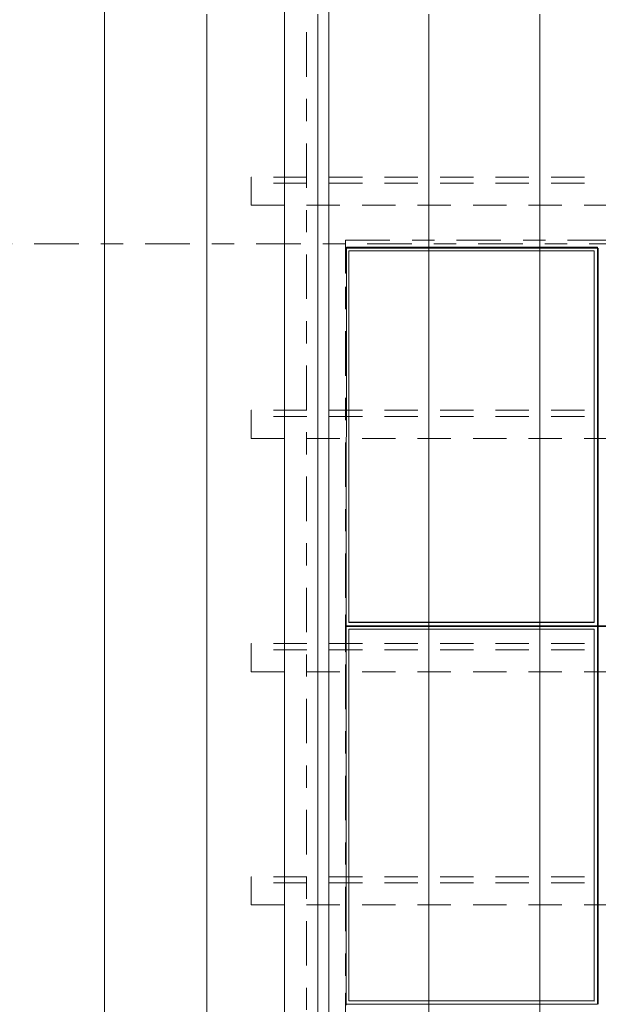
# Model space of a CAD drawing. Header units: metres. Extents: x -167 to 233, y -155 to 122.
# Tile 9 of 96: x 16.46 to 19.07, y 30.17 to 34.6. Entities that reach past the tile are written whole.
import ezdxf
from ezdxf.enums import TextEntityAlignment as Align

# ---------------------------------------------------------------- set-up
doc = ezdxf.new("R2010")
doc.units = ezdxf.units.M
doc.header["$MEASUREMENT"] = 0
for name, pattern in [('Achse', [0.4, 0.2, -0.1, 0, -0.1]), ('Raster', [0.4, 0.2, -0.1, 0, -0.1]), ('Strichlinie_ eng', [0.23, 0.15, -0.08])]:
    doc.linetypes.add(name, pattern=pattern)
for name, color, linetype in [('20 Träger', 7, 'Continuous'), ('30 Dachaufbau', 7, 'Continuous'), ('30 Dachkonstruktion massiv', 7, 'Continuous'), ('70 PV-Anlage', 7, 'Continuous'), ('90 Achsraster', 7, 'Continuous')]:
    doc.layers.add(name, color=color, linetype=linetype)
doc.styles.add('ERSTELLTER_STIL_1', font='arial.ttf')

# ---------------------------------------------------------------- blocks, each defined once
blk = doc.blocks.new('Standard-Rastermarker_138')
at = {"layer": '90 Achsraster', "color": 14, "linetype": 'Raster', "lineweight": 18, "true_color": 0xa80000}
blk.add_line((1, 0), (24.6809, 0), dxfattribs=at)
at = {"layer": '90 Achsraster', "color": 14, "lineweight": 18, "true_color": 0xa80000, "style": 'ERSTELLTER_STIL_1'}
for tag, p in [('AC_MarkerText_1_0', (-0.5686, -0.0686)), ('AC_MarkerText_1_1', (25.8123, -0.0686))]:
    blk.add_attdef(tag, text='', height=0.3, rotation=90, dxfattribs=at).set_placement(p, align=Align.TOP_CENTER)
blk = doc.blocks.new('Standard-Rastermarker_139')
at = {"layer": '90 Achsraster', "color": 14, "linetype": 'Raster', "lineweight": 18, "true_color": 0xa80000}
blk.add_line((1, 0), (45.4427, 0), dxfattribs=at)
at = {"layer": '90 Achsraster', "color": 14, "lineweight": 18, "true_color": 0xa80000, "style": 'ERSTELLTER_STIL_1'}
for tag, p in [('AC_MarkerText_1_0', (-0.35, 0.15)), ('AC_MarkerText_1_1', (46.7927, 0.15))]:
    blk.add_attdef(tag, text='', height=0.3, dxfattribs=at).set_placement(p, align=Align.TOP_CENTER)
blk = doc.blocks.new('Lattung 27')
at = {"layer": '30 Dachkonstruktion massiv', "color": 7, "linetype": 'Strichlinie_ eng', "lineweight": 13}
for p, q in [((40.5014, 5.3474), (0, 5.3474)), ((0, 5.3474), (0, 5.3196)), ((40.5014, 5.3196), (0, 5.3196)), ((0, 5.3196), (0, 5.2206)), ((0, 5.2206), (40.5014, 5.2206)), ((40.5014, 4.2978), (0, 4.2978)), ((0, 4.2978), (0, 4.2699)), ((40.5014, 4.2699), (0, 4.2699)), ((0, 4.2699), (0, 4.1709)), ((0, 4.1709), (40.5014, 4.1709)), ((40.5014, 3.2481), (0, 3.2481)), ((0, 3.2481), (0, 3.2202)), ((40.5014, 3.2202), (0, 3.2202)), ((0, 3.2202), (0, 3.1212)), ((0, 3.1212), (40.5014, 3.1212)), ((40.5014, 2.1984), (0, 2.1984)), ((0, 2.1984), (0, 2.1706)), ((40.5014, 2.1706), (0, 2.1706)), ((0, 2.1706), (0, 2.0715)), ((0, 2.0715), (40.5014, 2.0715))]:
    blk.add_line(p, q, dxfattribs=at)
blk = doc.blocks.new('*X218', base_point=(27236.1321, 33357.279))
at = {"layer": '30 Dachaufbau', "color": 7, "linetype": 'Continuous', "lineweight": 13}
for p, q in [((17.3011, 34.5583), (17.3011, 34.6226)), ((17.3011, 34.5583), (17.3011, 34.6226)), ((17.8011, 34.5583), (17.8011, 34.6226)), ((17.8011, 34.5583), (17.8011, 34.6226)), ((18.3011, 34.5583), (18.3011, 34.6226)), ((18.3011, 34.5583), (18.3011, 34.6226)), ((18.8011, 34.5583), (18.8011, 34.6226)), ((18.8011, 34.5583), (18.8011, 34.6226)), ((17.3011, 34.4939), (17.3011, 34.5583)), ((17.3011, 34.4939), (17.3011, 34.5583)), ((17.8011, 34.4939), (17.8011, 34.5583)), ((17.8011, 34.4939), (17.8011, 34.5583)), ((18.3011, 34.4939), (18.3011, 34.5583)), ((18.3011, 34.4939), (18.3011, 34.5583)), ((18.8011, 34.4939), (18.8011, 34.5583)), ((18.8011, 34.4939), (18.8011, 34.5583)), ((17.3011, 34.4295), (17.3011, 34.4939)), ((17.3011, 34.4295), (17.3011, 34.4939)), ((17.8011, 34.4295), (17.8011, 34.4939)), ((17.8011, 34.4295), (17.8011, 34.4939)), ((18.3011, 34.4295), (18.3011, 34.4939)), ((18.3011, 34.4295), (18.3011, 34.4939)), ((18.8011, 34.4295), (18.8011, 34.4939)), ((18.8011, 34.4295), (18.8011, 34.4939)), ((17.3011, 34.3652), (17.3011, 34.4295)), ((17.3011, 34.3652), (17.3011, 34.4295)), ((17.8011, 34.3652), (17.8011, 34.4295)), ((17.8011, 34.3652), (17.8011, 34.4295)), ((18.3011, 34.3652), (18.3011, 34.4295)), ((18.3011, 34.3652), (18.3011, 34.4295)), ((18.8011, 34.3652), (18.8011, 34.4295)), ((18.8011, 34.3652), (18.8011, 34.4295)), ((17.3011, 34.3008), (17.3011, 34.3652)), ((17.3011, 34.3008), (17.3011, 34.3652)), ((17.8011, 34.3008), (17.8011, 34.3652)), ((17.8011, 34.3008), (17.8011, 34.3652)), ((18.3011, 34.3008), (18.3011, 34.3652)), ((18.3011, 34.3008), (18.3011, 34.3652)), ((18.8011, 34.3008), (18.8011, 34.3652)), ((18.8011, 34.3008), (18.8011, 34.3652)), ((17.3011, 34.2364), (17.3011, 34.3008)), ((17.3011, 34.2364), (17.3011, 34.3008)), ((17.8011, 34.2364), (17.8011, 34.3008)), ((17.8011, 34.2364), (17.8011, 34.3008)), ((18.3011, 34.2364), (18.3011, 34.3008)), ((18.3011, 34.2364), (18.3011, 34.3008)), ((18.8011, 34.2364), (18.8011, 34.3008)), ((18.8011, 34.2364), (18.8011, 34.3008)), ((17.3011, 34.1721), (17.3011, 34.2364)), ((17.3011, 34.1721), (17.3011, 34.2364)), ((17.8011, 34.1721), (17.8011, 34.2364)), ((17.8011, 34.1721), (17.8011, 34.2364)), ((18.3011, 34.1721), (18.3011, 34.2364)), ((18.3011, 34.1721), (18.3011, 34.2364)), ((18.8011, 34.1721), (18.8011, 34.2364)), ((18.8011, 34.1721), (18.8011, 34.2364)), ((17.3011, 34.1077), (17.3011, 34.1721)), ((17.3011, 34.1077), (17.3011, 34.1721)), ((17.8011, 34.1077), (17.8011, 34.1721)), ((17.8011, 34.1077), (17.8011, 34.1721)), ((18.3011, 34.1077), (18.3011, 34.1721)), ((18.3011, 34.1077), (18.3011, 34.1721)), ((18.8011, 34.1077), (18.8011, 34.1721)), ((18.8011, 34.1077), (18.8011, 34.1721)), ((17.3011, 34.0433), (17.3011, 34.1077)), ((17.3011, 34.0433), (17.3011, 34.1077)), ((17.8011, 34.0433), (17.8011, 34.1077)), ((17.8011, 34.0433), (17.8011, 34.1077)), ((18.3011, 34.0433), (18.3011, 34.1077)), ((18.3011, 34.0433), (18.3011, 34.1077)), ((18.8011, 34.0433), (18.8011, 34.1077)), ((18.8011, 34.0433), (18.8011, 34.1077)), ((17.3011, 33.9789), (17.3011, 34.0433)), ((17.3011, 33.9789), (17.3011, 34.0433)), ((17.8011, 33.9789), (17.8011, 34.0433)), ((17.8011, 33.9789), (17.8011, 34.0433)), ((18.3011, 33.9789), (18.3011, 34.0433)), ((18.3011, 33.9789), (18.3011, 34.0433)), ((18.8011, 33.9789), (18.8011, 34.0433)), ((18.8011, 33.9789), (18.8011, 34.0433)), ((17.3011, 33.9146), (17.3011, 33.9789)), ((17.3011, 33.9146), (17.3011, 33.9789)), ((17.8011, 33.9146), (17.8011, 33.9789)), ((17.8011, 33.9146), (17.8011, 33.9789)), ((18.3011, 33.9146), (18.3011, 33.9789)), ((18.3011, 33.9146), (18.3011, 33.9789)), ((18.8011, 33.9146), (18.8011, 33.9789)), ((18.8011, 33.9146), (18.8011, 33.9789)), ((17.3011, 33.8502), (17.3011, 33.9146)), ((17.3011, 33.8502), (17.3011, 33.9146)), ((17.8011, 33.8502), (17.8011, 33.9146)), ((17.8011, 33.8502), (17.8011, 33.9146)), ((18.3011, 33.8502), (18.3011, 33.9146)), ((18.3011, 33.8502), (18.3011, 33.9146)), ((18.8011, 33.8502), (18.8011, 33.9146)), ((18.8011, 33.8502), (18.8011, 33.9146)), ((17.3011, 33.7858), (17.3011, 33.8502)), ((17.3011, 33.7858), (17.3011, 33.8502)), ((17.8011, 33.7858), (17.8011, 33.8502)), ((17.8011, 33.7858), (17.8011, 33.8502)), ((18.3011, 33.7858), (18.3011, 33.8502)), ((18.3011, 33.7858), (18.3011, 33.8502)), ((18.8011, 33.7858), (18.8011, 33.8502)), ((18.8011, 33.7858), (18.8011, 33.8502)), ((17.3011, 33.7215), (17.3011, 33.7858)), ((17.3011, 33.7215), (17.3011, 33.7858)), ((17.8011, 33.7215), (17.8011, 33.7858)), ((17.8011, 33.7215), (17.8011, 33.7858)), ((18.3011, 33.7215), (18.3011, 33.7858)), ((18.3011, 33.7215), (18.3011, 33.7858)), ((18.8011, 33.7215), (18.8011, 33.7858)), ((18.8011, 33.7215), (18.8011, 33.7858)), ((17.3011, 33.6571), (17.3011, 33.7215)), ((17.3011, 33.6571), (17.3011, 33.7215)), ((17.8011, 33.6571), (17.8011, 33.7215)), ((17.8011, 33.6571), (17.8011, 33.7215)), ((18.3011, 33.6571), (18.3011, 33.7215)), ((18.3011, 33.6571), (18.3011, 33.7215)), ((18.8011, 33.6571), (18.8011, 33.7215)), ((18.8011, 33.6571), (18.8011, 33.7215)), ((17.3011, 33.5927), (17.3011, 33.6571)), ((17.3011, 33.5927), (17.3011, 33.6571)), ((17.8011, 33.5927), (17.8011, 33.6571)), ((17.8011, 33.5927), (17.8011, 33.6571)), ((18.3011, 33.5927), (18.3011, 33.6571)), ((18.3011, 33.5927), (18.3011, 33.6571)), ((18.8011, 33.5927), (18.8011, 33.6571)), ((18.8011, 33.5927), (18.8011, 33.6571)), ((17.3011, 33.5284), (17.3011, 33.5927)), ((17.3011, 33.5284), (17.3011, 33.5927)), ((17.8011, 33.5284), (17.8011, 33.5927)), ((17.8011, 33.5284), (17.8011, 33.5927)), ((18.3011, 33.5284), (18.3011, 33.5927)), ((18.3011, 33.5284), (18.3011, 33.5927)), ((18.8011, 33.5284), (18.8011, 33.5927)), ((18.8011, 33.5284), (18.8011, 33.5927)), ((17.3011, 33.464), (17.3011, 33.5284)), ((17.3011, 33.464), (17.3011, 33.5284)), ((17.8011, 33.464), (17.8011, 33.5284)), ((17.8011, 33.464), (17.8011, 33.5284)), ((18.3011, 33.464), (18.3011, 33.5284)), ((18.3011, 33.464), (18.3011, 33.5284)), ((18.8011, 33.464), (18.8011, 33.5284)), ((18.8011, 33.464), (18.8011, 33.5284)), ((17.3011, 33.3996), (17.3011, 33.464)), ((17.3011, 33.3996), (17.3011, 33.464)), ((17.8011, 33.3996), (17.8011, 33.464)), ((17.8011, 33.3996), (17.8011, 33.464)), ((18.3011, 33.3996), (18.3011, 33.464)), ((18.3011, 33.3996), (18.3011, 33.464)), ((18.8011, 33.3996), (18.8011, 33.464)), ((18.8011, 33.3996), (18.8011, 33.464)), ((17.3011, 33.3353), (17.3011, 33.3996)), ((17.3011, 33.3353), (17.3011, 33.3996)), ((17.8011, 33.3353), (17.8011, 33.3996)), ((17.8011, 33.3353), (17.8011, 33.3996)), ((18.3011, 33.3353), (18.3011, 33.3996)), ((18.3011, 33.3353), (18.3011, 33.3996)), ((18.8011, 33.3353), (18.8011, 33.3996)), ((18.8011, 33.3353), (18.8011, 33.3996)), ((17.3011, 33.2709), (17.3011, 33.3353)), ((17.3011, 33.2709), (17.3011, 33.3353)), ((17.8011, 33.2709), (17.8011, 33.3353)), ((17.8011, 33.2709), (17.8011, 33.3353)), ((18.3011, 33.2709), (18.3011, 33.3353)), ((18.3011, 33.2709), (18.3011, 33.3353)), ((18.8011, 33.2709), (18.8011, 33.3353)), ((18.8011, 33.2709), (18.8011, 33.3353)), ((17.3011, 33.2065), (17.3011, 33.2709)), ((17.3011, 33.2065), (17.3011, 33.2709)), ((17.8011, 33.2065), (17.8011, 33.2709)), ((17.8011, 33.2065), (17.8011, 33.2709)), ((18.3011, 33.2065), (18.3011, 33.2709)), ((18.3011, 33.2065), (18.3011, 33.2709)), ((18.8011, 33.2065), (18.8011, 33.2709)), ((18.8011, 33.2065), (18.8011, 33.2709)), ((17.3011, 33.1422), (17.3011, 33.2065)), ((17.3011, 33.1422), (17.3011, 33.2065)), ((17.8011, 33.1422), (17.8011, 33.2065)), ((17.8011, 33.1422), (17.8011, 33.2065)), ((18.3011, 33.1422), (18.3011, 33.2065)), ((18.3011, 33.1422), (18.3011, 33.2065)), ((18.8011, 33.1422), (18.8011, 33.2065)), ((18.8011, 33.1422), (18.8011, 33.2065)), ((17.3011, 33.0778), (17.3011, 33.1422)), ((17.3011, 33.0778), (17.3011, 33.1422)), ((17.8011, 33.0778), (17.8011, 33.1422)), ((17.8011, 33.0778), (17.8011, 33.1422)), ((18.3011, 33.0778), (18.3011, 33.1422)), ((18.3011, 33.0778), (18.3011, 33.1422)), ((18.8011, 33.0778), (18.8011, 33.1422)), ((18.8011, 33.0778), (18.8011, 33.1422)), ((17.3011, 33.0134), (17.3011, 33.0778)), ((17.3011, 33.0134), (17.3011, 33.0778)), ((17.8011, 33.0134), (17.8011, 33.0778)), ((17.8011, 33.0134), (17.8011, 33.0778)), ((18.3011, 33.0134), (18.3011, 33.0778)), ((18.3011, 33.0134), (18.3011, 33.0778)), ((18.8011, 33.0134), (18.8011, 33.0778)), ((18.8011, 33.0134), (18.8011, 33.0778)), ((17.3011, 32.9491), (17.3011, 33.0134)), ((17.3011, 32.9491), (17.3011, 33.0134)), ((17.8011, 32.9491), (17.8011, 33.0134)), ((17.8011, 32.9491), (17.8011, 33.0134)), ((18.3011, 32.9491), (18.3011, 33.0134)), ((18.3011, 32.9491), (18.3011, 33.0134)), ((18.8011, 32.9491), (18.8011, 33.0134)), ((18.8011, 32.9491), (18.8011, 33.0134)), ((17.3011, 32.8847), (17.3011, 32.9491)), ((17.3011, 32.8847), (17.3011, 32.9491)), ((17.8011, 32.8847), (17.8011, 32.9491)), ((17.8011, 32.8847), (17.8011, 32.9491)), ((18.3011, 32.8847), (18.3011, 32.9491)), ((18.3011, 32.8847), (18.3011, 32.9491)), ((18.8011, 32.8847), (18.8011, 32.9491)), ((18.8011, 32.8847), (18.8011, 32.9491)), ((17.3011, 32.8203), (17.3011, 32.8847)), ((17.3011, 32.8203), (17.3011, 32.8847)), ((17.8011, 32.8203), (17.8011, 32.8847)), ((17.8011, 32.8203), (17.8011, 32.8847)), ((18.3011, 32.8203), (18.3011, 32.8847)), ((18.3011, 32.8203), (18.3011, 32.8847)), ((18.8011, 32.8203), (18.8011, 32.8847)), ((18.8011, 32.8203), (18.8011, 32.8847)), ((17.3011, 32.756), (17.3011, 32.8203)), ((17.3011, 32.756), (17.3011, 32.8203)), ((17.8011, 32.756), (17.8011, 32.8203)), ((17.8011, 32.756), (17.8011, 32.8203)), ((18.3011, 32.756), (18.3011, 32.8203)), ((18.3011, 32.756), (18.3011, 32.8203)), ((18.8011, 32.756), (18.8011, 32.8203)), ((18.8011, 32.756), (18.8011, 32.8203)), ((17.3011, 32.6916), (17.3011, 32.756)), ((17.3011, 32.6916), (17.3011, 32.756)), ((17.8011, 32.6916), (17.8011, 32.756)), ((17.8011, 32.6916), (17.8011, 32.756)), ((18.3011, 32.6916), (18.3011, 32.756)), ((18.3011, 32.6916), (18.3011, 32.756)), ((18.8011, 32.6916), (18.8011, 32.756)), ((18.8011, 32.6916), (18.8011, 32.756)), ((17.3011, 32.6272), (17.3011, 32.6916)), ((17.3011, 32.6272), (17.3011, 32.6916)), ((17.8011, 32.6272), (17.8011, 32.6916)), ((17.8011, 32.6272), (17.8011, 32.6916)), ((18.3011, 32.6272), (18.3011, 32.6916)), ((18.3011, 32.6272), (18.3011, 32.6916)), ((18.8011, 32.6272), (18.8011, 32.6916)), ((18.8011, 32.6272), (18.8011, 32.6916)), ((17.3011, 32.5629), (17.3011, 32.6272)), ((17.3011, 32.5629), (17.3011, 32.6272)), ((17.8011, 32.5629), (17.8011, 32.6272)), ((17.8011, 32.5629), (17.8011, 32.6272)), ((18.3011, 32.5629), (18.3011, 32.6272)), ((18.3011, 32.5629), (18.3011, 32.6272)), ((18.8011, 32.5629), (18.8011, 32.6272)), ((18.8011, 32.5629), (18.8011, 32.6272)), ((17.3011, 32.4985), (17.3011, 32.5629)), ((17.3011, 32.4985), (17.3011, 32.5629)), ((17.8011, 32.4985), (17.8011, 32.5629)), ((17.8011, 32.4985), (17.8011, 32.5629)), ((18.3011, 32.4985), (18.3011, 32.5629)), ((18.3011, 32.4985), (18.3011, 32.5629)), ((18.8011, 32.4985), (18.8011, 32.5629)), ((18.8011, 32.4985), (18.8011, 32.5629)), ((17.3011, 32.4341), (17.3011, 32.4985)), ((17.3011, 32.4341), (17.3011, 32.4985)), ((17.8011, 32.4341), (17.8011, 32.4985)), ((17.8011, 32.4341), (17.8011, 32.4985)), ((18.3011, 32.4341), (18.3011, 32.4985)), ((18.3011, 32.4341), (18.3011, 32.4985)), ((18.8011, 32.4341), (18.8011, 32.4985)), ((18.8011, 32.4341), (18.8011, 32.4985)), ((17.3011, 32.3698), (17.3011, 32.4341)), ((17.3011, 32.3698), (17.3011, 32.4341)), ((17.8011, 32.3698), (17.8011, 32.4341)), ((17.8011, 32.3698), (17.8011, 32.4341)), ((18.3011, 32.3698), (18.3011, 32.4341)), ((18.3011, 32.3698), (18.3011, 32.4341)), ((18.8011, 32.3698), (18.8011, 32.4341)), ((18.8011, 32.3698), (18.8011, 32.4341)), ((17.3011, 32.3054), (17.3011, 32.3698)), ((17.3011, 32.3054), (17.3011, 32.3698)), ((17.8011, 32.3054), (17.8011, 32.3698)), ((17.8011, 32.3054), (17.8011, 32.3698)), ((18.3011, 32.3054), (18.3011, 32.3698)), ((18.3011, 32.3054), (18.3011, 32.3698)), ((18.8011, 32.3054), (18.8011, 32.3698)), ((18.8011, 32.3054), (18.8011, 32.3698)), ((17.3011, 32.241), (17.3011, 32.3054)), ((17.3011, 32.241), (17.3011, 32.3054)), ((17.8011, 32.241), (17.8011, 32.3054)), ((17.8011, 32.241), (17.8011, 32.3054)), ((18.3011, 32.241), (18.3011, 32.3054)), ((18.3011, 32.241), (18.3011, 32.3054)), ((18.8011, 32.241), (18.8011, 32.3054)), ((18.8011, 32.241), (18.8011, 32.3054)), ((17.3011, 32.1767), (17.3011, 32.241)), ((17.3011, 32.1767), (17.3011, 32.241)), ((17.8011, 32.1767), (17.8011, 32.241)), ((17.8011, 32.1767), (17.8011, 32.241)), ((18.3011, 32.1767), (18.3011, 32.241)), ((18.3011, 32.1767), (18.3011, 32.241)), ((18.8011, 32.1767), (18.8011, 32.241)), ((18.8011, 32.1767), (18.8011, 32.241)), ((17.3011, 32.1123), (17.3011, 32.1767)), ((17.3011, 32.1123), (17.3011, 32.1767)), ((17.8011, 32.1123), (17.8011, 32.1767)), ((17.8011, 32.1123), (17.8011, 32.1767)), ((18.3011, 32.1123), (18.3011, 32.1767)), ((18.3011, 32.1123), (18.3011, 32.1767)), ((18.8011, 32.1123), (18.8011, 32.1767)), ((18.8011, 32.1123), (18.8011, 32.1767)), ((17.3011, 32.0479), (17.3011, 32.1123)), ((17.3011, 32.0479), (17.3011, 32.1123)), ((17.8011, 32.0479), (17.8011, 32.1123)), ((17.8011, 32.0479), (17.8011, 32.1123)), ((18.3011, 32.0479), (18.3011, 32.1123)), ((18.3011, 32.0479), (18.3011, 32.1123)), ((18.8011, 32.0479), (18.8011, 32.1123)), ((18.8011, 32.0479), (18.8011, 32.1123)), ((17.3011, 31.9836), (17.3011, 32.0479)), ((17.3011, 31.9836), (17.3011, 32.0479)), ((17.8011, 31.9836), (17.8011, 32.0479)), ((17.8011, 31.9836), (17.8011, 32.0479)), ((18.3011, 31.9836), (18.3011, 32.0479)), ((18.3011, 31.9836), (18.3011, 32.0479)), ((18.8011, 31.9836), (18.8011, 32.0479)), ((18.8011, 31.9836), (18.8011, 32.0479)), ((17.3011, 31.9192), (17.3011, 31.9836)), ((17.3011, 31.9192), (17.3011, 31.9836)), ((17.8011, 31.9192), (17.8011, 31.9836)), ((17.8011, 31.9192), (17.8011, 31.9836)), ((18.3011, 31.9192), (18.3011, 31.9836)), ((18.3011, 31.9192), (18.3011, 31.9836)), ((18.8011, 31.9192), (18.8011, 31.9836)), ((18.8011, 31.9192), (18.8011, 31.9836)), ((17.3011, 31.8548), (17.3011, 31.9192)), ((17.3011, 31.8548), (17.3011, 31.9192)), ((17.8011, 31.8548), (17.8011, 31.9192)), ((17.8011, 31.8548), (17.8011, 31.9192)), ((18.3011, 31.8548), (18.3011, 31.9192)), ((18.3011, 31.8548), (18.3011, 31.9192)), ((18.8011, 31.8548), (18.8011, 31.9192)), ((18.8011, 31.8548), (18.8011, 31.9192)), ((17.3011, 31.7905), (17.3011, 31.8548)), ((17.3011, 31.7905), (17.3011, 31.8548)), ((17.8011, 31.7905), (17.8011, 31.8548)), ((17.8011, 31.7905), (17.8011, 31.8548)), ((18.3011, 31.7905), (18.3011, 31.8548)), ((18.3011, 31.7905), (18.3011, 31.8548)), ((18.8011, 31.7905), (18.8011, 31.8548)), ((18.8011, 31.7905), (18.8011, 31.8548)), ((17.3011, 31.7261), (17.3011, 31.7905)), ((17.3011, 31.7261), (17.3011, 31.7905)), ((17.8011, 31.7261), (17.8011, 31.7905)), ((17.8011, 31.7261), (17.8011, 31.7905)), ((18.3011, 31.7261), (18.3011, 31.7905)), ((18.3011, 31.7261), (18.3011, 31.7905)), ((18.8011, 31.7261), (18.8011, 31.7905)), ((18.8011, 31.7261), (18.8011, 31.7905)), ((17.3011, 31.6617), (17.3011, 31.7261)), ((17.3011, 31.6617), (17.3011, 31.7261)), ((17.8011, 31.6617), (17.8011, 31.7261)), ((17.8011, 31.6617), (17.8011, 31.7261)), ((18.3011, 31.6617), (18.3011, 31.7261)), ((18.3011, 31.6617), (18.3011, 31.7261)), ((18.8011, 31.6617), (18.8011, 31.7261)), ((18.8011, 31.6617), (18.8011, 31.7261)), ((17.3011, 31.5974), (17.3011, 31.6617)), ((17.3011, 31.5974), (17.3011, 31.6617)), ((17.8011, 31.5974), (17.8011, 31.6617)), ((17.8011, 31.5974), (17.8011, 31.6617)), ((18.3011, 31.5974), (18.3011, 31.6617)), ((18.3011, 31.5974), (18.3011, 31.6617)), ((18.8011, 31.5974), (18.8011, 31.6617)), ((18.8011, 31.5974), (18.8011, 31.6617)), ((17.3011, 31.533), (17.3011, 31.5974)), ((17.3011, 31.533), (17.3011, 31.5974)), ((17.8011, 31.533), (17.8011, 31.5974)), ((17.8011, 31.533), (17.8011, 31.5974)), ((18.3011, 31.533), (18.3011, 31.5974)), ((18.3011, 31.533), (18.3011, 31.5974)), ((18.8011, 31.533), (18.8011, 31.5974)), ((18.8011, 31.533), (18.8011, 31.5974)), ((17.3011, 31.4686), (17.3011, 31.533)), ((17.3011, 31.4686), (17.3011, 31.533)), ((17.8011, 31.4686), (17.8011, 31.533)), ((17.8011, 31.4686), (17.8011, 31.533)), ((18.3011, 31.4686), (18.3011, 31.533)), ((18.3011, 31.4686), (18.3011, 31.533)), ((18.8011, 31.4686), (18.8011, 31.533)), ((18.8011, 31.4686), (18.8011, 31.533)), ((17.3011, 31.4043), (17.3011, 31.4686)), ((17.3011, 31.4043), (17.3011, 31.4686)), ((17.8011, 31.4043), (17.8011, 31.4686)), ((17.8011, 31.4043), (17.8011, 31.4686)), ((18.3011, 31.4043), (18.3011, 31.4686)), ((18.3011, 31.4043), (18.3011, 31.4686)), ((18.8011, 31.4043), (18.8011, 31.4686)), ((18.8011, 31.4043), (18.8011, 31.4686)), ((17.3011, 31.3399), (17.3011, 31.4043)), ((17.3011, 31.3399), (17.3011, 31.4043)), ((17.8011, 31.3399), (17.8011, 31.4043)), ((17.8011, 31.3399), (17.8011, 31.4043)), ((18.3011, 31.3399), (18.3011, 31.4043)), ((18.3011, 31.3399), (18.3011, 31.4043)), ((18.8011, 31.3399), (18.8011, 31.4043)), ((18.8011, 31.3399), (18.8011, 31.4043)), ((17.3011, 31.2755), (17.3011, 31.3399)), ((17.3011, 31.2755), (17.3011, 31.3399)), ((17.8011, 31.2755), (17.8011, 31.3399)), ((17.8011, 31.2755), (17.8011, 31.3399)), ((18.3011, 31.2755), (18.3011, 31.3399)), ((18.3011, 31.2755), (18.3011, 31.3399)), ((18.8011, 31.2755), (18.8011, 31.3399)), ((18.8011, 31.2755), (18.8011, 31.3399)), ((17.3011, 31.2111), (17.3011, 31.2755)), ((17.3011, 31.2111), (17.3011, 31.2755)), ((17.8011, 31.2111), (17.8011, 31.2755)), ((17.8011, 31.2111), (17.8011, 31.2755)), ((18.3011, 31.2111), (18.3011, 31.2755)), ((18.3011, 31.2111), (18.3011, 31.2755)), ((18.8011, 31.2111), (18.8011, 31.2755)), ((18.8011, 31.2111), (18.8011, 31.2755)), ((17.3011, 31.1468), (17.3011, 31.2111)), ((17.3011, 31.1468), (17.3011, 31.2111)), ((17.8011, 31.1468), (17.8011, 31.2111)), ((17.8011, 31.1468), (17.8011, 31.2111)), ((18.3011, 31.1468), (18.3011, 31.2111)), ((18.3011, 31.1468), (18.3011, 31.2111)), ((18.8011, 31.1468), (18.8011, 31.2111)), ((18.8011, 31.1468), (18.8011, 31.2111)), ((17.3011, 31.0824), (17.3011, 31.1468)), ((17.3011, 31.0824), (17.3011, 31.1468)), ((17.8011, 31.0824), (17.8011, 31.1468)), ((17.8011, 31.0824), (17.8011, 31.1468)), ((18.3011, 31.0824), (18.3011, 31.1468)), ((18.3011, 31.0824), (18.3011, 31.1468)), ((18.8011, 31.0824), (18.8011, 31.1468)), ((18.8011, 31.0824), (18.8011, 31.1468)), ((17.3011, 31.018), (17.3011, 31.0824)), ((17.3011, 31.018), (17.3011, 31.0824)), ((17.8011, 31.018), (17.8011, 31.0824)), ((17.8011, 31.018), (17.8011, 31.0824)), ((18.3011, 31.018), (18.3011, 31.0824)), ((18.3011, 31.018), (18.3011, 31.0824)), ((18.8011, 31.018), (18.8011, 31.0824)), ((18.8011, 31.018), (18.8011, 31.0824)), ((17.3011, 30.9537), (17.3011, 31.018)), ((17.3011, 30.9537), (17.3011, 31.018)), ((17.8011, 30.9537), (17.8011, 31.018)), ((17.8011, 30.9537), (17.8011, 31.018)), ((18.3011, 30.9537), (18.3011, 31.018)), ((18.3011, 30.9537), (18.3011, 31.018)), ((18.8011, 30.9537), (18.8011, 31.018)), ((18.8011, 30.9537), (18.8011, 31.018)), ((17.3011, 30.8893), (17.3011, 30.9537)), ((17.3011, 30.8893), (17.3011, 30.9537)), ((17.8011, 30.8893), (17.8011, 30.9537)), ((17.8011, 30.8893), (17.8011, 30.9537)), ((18.3011, 30.8893), (18.3011, 30.9537)), ((18.3011, 30.8893), (18.3011, 30.9537)), ((18.8011, 30.8893), (18.8011, 30.9537)), ((18.8011, 30.8893), (18.8011, 30.9537)), ((17.3011, 30.8249), (17.3011, 30.8893)), ((17.3011, 30.8249), (17.3011, 30.8893)), ((17.8011, 30.8249), (17.8011, 30.8893)), ((17.8011, 30.8249), (17.8011, 30.8893)), ((18.3011, 30.8249), (18.3011, 30.8893)), ((18.3011, 30.8249), (18.3011, 30.8893)), ((18.8011, 30.8249), (18.8011, 30.8893)), ((18.8011, 30.8249), (18.8011, 30.8893)), ((17.3011, 30.7606), (17.3011, 30.8249)), ((17.3011, 30.7606), (17.3011, 30.8249)), ((17.8011, 30.7606), (17.8011, 30.8249)), ((17.8011, 30.7606), (17.8011, 30.8249)), ((18.3011, 30.7606), (18.3011, 30.8249)), ((18.3011, 30.7606), (18.3011, 30.8249)), ((18.8011, 30.7606), (18.8011, 30.8249)), ((18.8011, 30.7606), (18.8011, 30.8249)), ((17.3011, 30.6962), (17.3011, 30.7606)), ((17.3011, 30.6962), (17.3011, 30.7606)), ((17.8011, 30.6962), (17.8011, 30.7606)), ((17.8011, 30.6962), (17.8011, 30.7606)), ((18.3011, 30.6962), (18.3011, 30.7606)), ((18.3011, 30.6962), (18.3011, 30.7606)), ((18.8011, 30.6962), (18.8011, 30.7606)), ((18.8011, 30.6962), (18.8011, 30.7606)), ((17.3011, 30.6318), (17.3011, 30.6962)), ((17.3011, 30.6318), (17.3011, 30.6962)), ((17.8011, 30.6318), (17.8011, 30.6962)), ((17.8011, 30.6318), (17.8011, 30.6962)), ((18.3011, 30.6318), (18.3011, 30.6962)), ((18.3011, 30.6318), (18.3011, 30.6962)), ((18.8011, 30.6318), (18.8011, 30.6962)), ((18.8011, 30.6318), (18.8011, 30.6962)), ((17.3011, 30.5675), (17.3011, 30.6318)), ((17.3011, 30.5675), (17.3011, 30.6318)), ((17.8011, 30.5675), (17.8011, 30.6318)), ((17.8011, 30.5675), (17.8011, 30.6318)), ((18.3011, 30.5675), (18.3011, 30.6318)), ((18.3011, 30.5675), (18.3011, 30.6318)), ((18.8011, 30.5675), (18.8011, 30.6318)), ((18.8011, 30.5675), (18.8011, 30.6318)), ((17.3011, 30.5031), (17.3011, 30.5675)), ((17.3011, 30.5031), (17.3011, 30.5675)), ((17.8011, 30.5031), (17.8011, 30.5675)), ((17.8011, 30.5031), (17.8011, 30.5675)), ((18.3011, 30.5031), (18.3011, 30.5675)), ((18.3011, 30.5031), (18.3011, 30.5675)), ((18.8011, 30.5031), (18.8011, 30.5675)), ((18.8011, 30.5031), (18.8011, 30.5675)), ((17.3011, 30.4387), (17.3011, 30.5031)), ((17.3011, 30.4387), (17.3011, 30.5031)), ((17.8011, 30.4387), (17.8011, 30.5031)), ((17.8011, 30.4387), (17.8011, 30.5031)), ((18.3011, 30.4387), (18.3011, 30.5031)), ((18.3011, 30.4387), (18.3011, 30.5031)), ((18.8011, 30.4387), (18.8011, 30.5031)), ((18.8011, 30.4387), (18.8011, 30.5031)), ((17.3011, 30.3744), (17.3011, 30.4387)), ((17.3011, 30.3744), (17.3011, 30.4387)), ((17.8011, 30.3744), (17.8011, 30.4387)), ((17.8011, 30.3744), (17.8011, 30.4387)), ((18.3011, 30.3744), (18.3011, 30.4387)), ((18.3011, 30.3744), (18.3011, 30.4387)), ((18.8011, 30.3744), (18.8011, 30.4387)), ((18.8011, 30.3744), (18.8011, 30.4387)), ((17.3011, 30.31), (17.3011, 30.3744)), ((17.3011, 30.31), (17.3011, 30.3744)), ((17.8011, 30.31), (17.8011, 30.3744)), ((17.8011, 30.31), (17.8011, 30.3744)), ((18.3011, 30.31), (18.3011, 30.3744)), ((18.3011, 30.31), (18.3011, 30.3744)), ((18.8011, 30.31), (18.8011, 30.3744)), ((18.8011, 30.31), (18.8011, 30.3744)), ((17.3011, 30.2456), (17.3011, 30.31)), ((17.3011, 30.2456), (17.3011, 30.31)), ((17.8011, 30.2456), (17.8011, 30.31)), ((17.8011, 30.2456), (17.8011, 30.31)), ((18.3011, 30.2456), (18.3011, 30.31)), ((18.3011, 30.2456), (18.3011, 30.31)), ((18.8011, 30.2456), (18.8011, 30.31)), ((18.8011, 30.2456), (18.8011, 30.31)), ((17.3011, 30.1813), (17.3011, 30.2456)), ((17.3011, 30.1813), (17.3011, 30.2456)), ((17.8011, 30.1813), (17.8011, 30.2456)), ((17.8011, 30.1813), (17.8011, 30.2456)), ((18.3011, 30.1813), (18.3011, 30.2456)), ((18.3011, 30.1813), (18.3011, 30.2456)), ((18.8011, 30.1813), (18.8011, 30.2456)), ((18.8011, 30.1813), (18.8011, 30.2456)), ((17.3011, 30.1169), (17.3011, 30.1813)), ((17.3011, 30.1169), (17.3011, 30.1813)), ((17.8011, 30.1169), (17.8011, 30.1813)), ((17.8011, 30.1169), (17.8011, 30.1813)), ((18.3011, 30.1169), (18.3011, 30.1813)), ((18.3011, 30.1169), (18.3011, 30.1813)), ((18.8011, 30.1169), (18.8011, 30.1813)), ((18.8011, 30.1169), (18.8011, 30.1813))]:
    blk.add_line(p, q, dxfattribs=at)
blk = doc.blocks.new('Solarkollektor - ACB')
at = {"layer": '70 PV-Anlage', "color": 7, "linetype": 'Achse', "lineweight": 13}
for p, q in [((39.725, 5.1237), (0, 5.1237)), ((39.725, 0.0139), (39.725, 5.1237))]:
    blk.add_line(p, q, dxfattribs=at)
at = {"layer": '70 PV-Anlage', "color": 7, "linetype": 'Continuous', "lineweight": 13}
for p, q in [((38.5865, 3.3884), (38.5865, 5.0882)), ((39.7215, 5.0924), (38.59, 5.0924)), ((38.59, 5.0924), (38.59, 5.0882)), ((39.7215, 5.0882), (38.59, 5.0882)), ((38.59, 5.0882), (38.59, 3.3884)), ((38.605, 3.4033), (38.605, 5.0768)), ((38.605, 5.0768), (39.71, 5.0768)), ((39.71, 5.0768), (39.71, 3.4033)), ((39.7215, 5.0924), (39.7215, 5.0882)), ((39.7215, 3.3884), (39.7215, 5.0882)), ((38.59, 5.0222), (38.5865, 5.0222)), ((38.59, 5.0166), (38.5865, 5.0166)), ((39.725, 5.0222), (39.7215, 5.0222)), ((39.725, 5.0166), (39.7215, 5.0166)), ((39.725, 5.0222), (39.725, 5.0166)), ((39.725, 4.977), (39.725, 5.0166)), ((38.5865, 4.977), (38.59, 4.977)), ((38.5865, 4.9749), (38.59, 4.9749)), ((39.7215, 4.977), (39.725, 4.977)), ((39.7215, 4.9749), (39.725, 4.9749)), ((39.725, 4.9749), (39.725, 4.977)), ((38.59, 3.4378), (38.5865, 3.4378)), ((38.59, 3.4322), (38.5865, 3.4322)), ((39.725, 3.4378), (39.7215, 3.4378)), ((39.725, 3.4322), (39.7215, 3.4322)), ((39.725, 3.4378), (39.725, 3.4322)), ((39.725, 3.3926), (39.725, 3.4322)), ((37.455, 3.3884), (38.5865, 3.3884)), ((38.5865, 3.385), (37.455, 3.385)), ((38.5865, 3.3926), (38.59, 3.3926)), ((38.5865, 3.3884), (38.5865, 3.385)), ((38.5865, 1.6852), (38.5865, 3.385)), ((38.59, 3.3884), (38.59, 3.385)), ((38.59, 3.3884), (39.7215, 3.3884)), ((39.7215, 3.385), (38.59, 3.385)), ((38.59, 3.385), (38.59, 1.6852)), ((38.605, 3.4043), (39.71, 3.4043)), ((39.71, 3.4033), (38.605, 3.4033)), ((38.605, 1.7), (38.605, 3.3736)), ((38.605, 3.3736), (39.71, 3.3736)), ((39.71, 3.3736), (39.71, 1.7)), ((39.7215, 3.3926), (39.725, 3.3926)), ((39.7215, 3.3884), (39.7215, 3.385)), ((39.7215, 1.6852), (39.7215, 3.385)), ((38.59, 3.319), (38.5865, 3.319)), ((38.59, 3.3134), (38.5865, 3.3134)), ((39.725, 3.319), (39.7215, 3.319)), ((39.725, 3.3134), (39.7215, 3.3134)), ((39.725, 3.319), (39.725, 3.3134)), ((39.725, 3.2738), (39.725, 3.3134)), ((38.5865, 3.2738), (38.59, 3.2738)), ((38.5865, 3.2716), (38.59, 3.2716)), ((39.7215, 3.2738), (39.725, 3.2738)), ((39.7215, 3.2716), (39.725, 3.2716)), ((39.725, 3.2716), (39.725, 3.2738)), ((38.59, 1.7345), (38.5865, 1.7345)), ((38.59, 1.729), (38.5865, 1.729)), ((39.725, 1.7345), (39.7215, 1.7345)), ((39.725, 1.729), (39.7215, 1.729)), ((39.725, 1.7345), (39.725, 1.729)), ((39.725, 1.6893), (39.725, 1.729)), ((38.5865, 1.6893), (38.59, 1.6893)), ((38.59, 1.6852), (39.7215, 1.6852)), ((38.605, 1.7011), (39.71, 1.7011)), ((39.71, 1.7), (38.605, 1.7)), ((39.7215, 1.6893), (39.725, 1.6893)), ((39.7215, 1.6852), (39.7215, 1.6817))]:
    blk.add_line(p, q, dxfattribs=at)

msp = doc.modelspace()

# ---------------------------------------------------------------- linework, layer by layer
at = {"layer": '20 Träger', "color": 7, "linetype": 'Continuous', "lineweight": 18}
for p, q in [((17.6511, 27.6397), (17.6511, 44.5397)), ((17.8511, 27.6397), (17.8511, 44.5397))]:
    msp.add_line(p, q, dxfattribs=at)
at = {"layer": '30 Dachaufbau', "color": 7, "linetype": 'Continuous', "lineweight": 13, "flags": 128}
msp.add_lwpolyline([(16.8411, 27.6148), (16.8411, 36.0897)], dxfattribs=at)

# ---------------------------------------------------------------- block references
at = {"layer": '30 Dachaufbau', "color": 7, "linetype": 'Continuous', "lineweight": 13}
msp.add_blockref('*X218', (27236.1321, 33357.279), dxfattribs=at)
at = {"layer": '30 Dachkonstruktion massiv', "color": 7, "linetype": 'Strichlinie_ eng', "lineweight": 18}
msp.add_blockref('Lattung 27', (17.5011, 28.5425), dxfattribs=at)
at = {"layer": '70 PV-Anlage', "color": 7, "linetype": 'Continuous', "lineweight": 13, "xscale": -0.9999999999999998, "rotation": 359.9945255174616}
msp.add_blockref('Solarkollektor - ACB', (57.6511, 28.478), dxfattribs=at)
at = {"layer": '90 Achsraster', "color": 7, "linetype": 'Continuous', "lineweight": 18, "rotation": 270}
msp.add_blockref('Standard-Rastermarker_138', (17.7511, 47.5416), dxfattribs=at)
at = {"layer": '90 Achsraster', "color": 7, "linetype": 'Continuous', "lineweight": 18}
msp.add_blockref('Standard-Rastermarker_139', (13.5244, 33.5897), dxfattribs=at)

doc.saveas('drawing.dxf')
